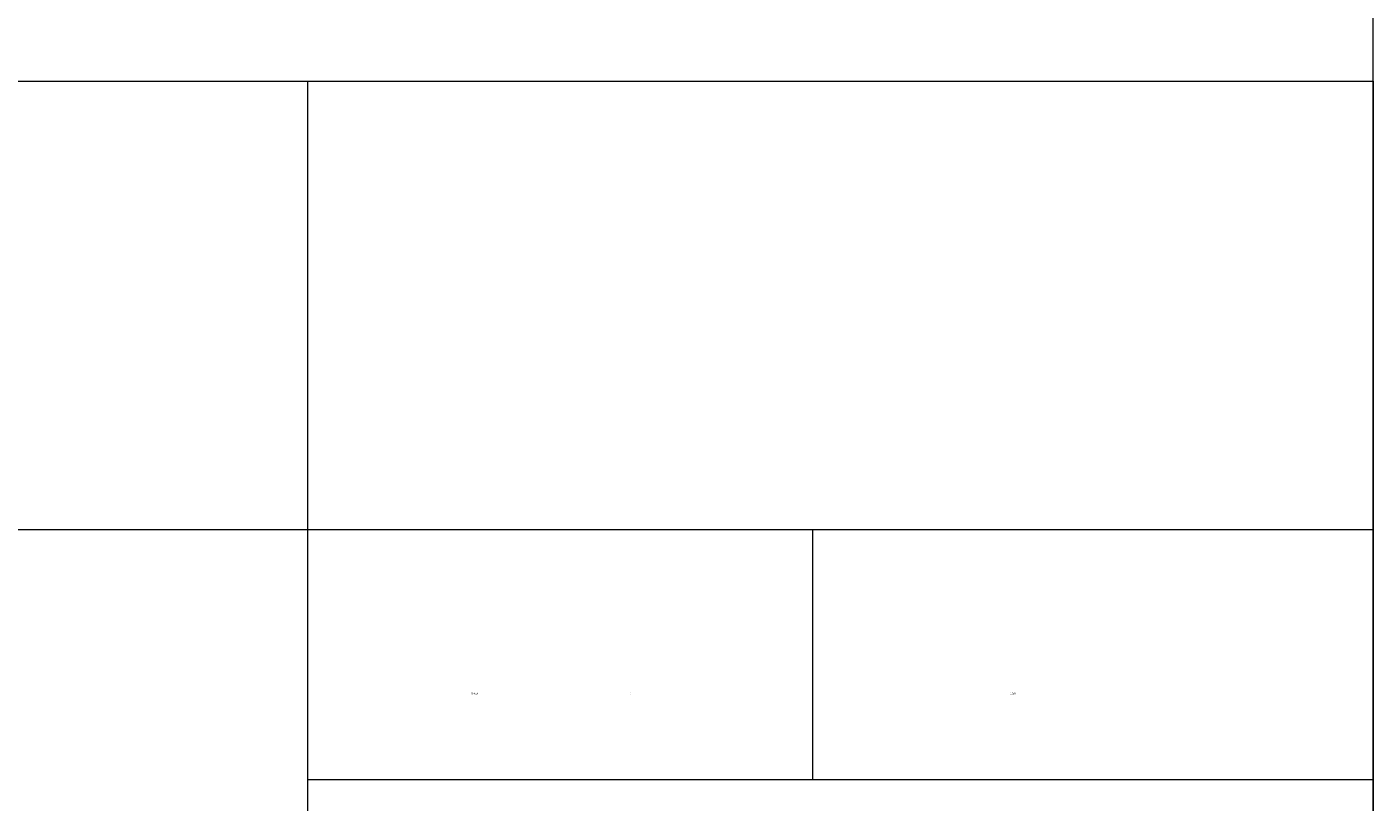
# Model space of a CAD drawing. Header units: millimetres. Extents: x 116 to 15750, y -6945 to 9999.
# Tile 67 of 150: x 7753 to 8114, y -3061 to -2853. Entities that reach past the tile are written whole.
import ezdxf

# ---------------------------------------------------------------- set-up
doc = ezdxf.new("R2010")
doc.units = ezdxf.units.MM
doc.layers.get('0').update_dxf_attribs({"color": 252})
doc.styles.get("Standard").update_dxf_attribs({"font": 'simplex.shx'})

msp = doc.modelspace()

# ---------------------------------------------------------------- linework, layer by layer
at = {"color": 7, "lineweight": 0}
msp.add_lwpolyline([(4080.97, -3682.38), (8114.39, -3682.38), (8114.39, -751.74), (4080.97, -751.74)], close=True, dxfattribs=at)
for points in [[(7093.24, -2867.52), (8114.39, -2867.52)], [(7827.97, -2867.52), (7827.97, -3157.6)], [(8114.39, -2867.52), (8114.39, -3345.29)], [(7093.24, -2987.98), (8114.39, -2987.98)], [(7963.7, -2987.98), (7963.7, -3055.21)], [(7827.97, -3055.21), (8114.39, -3055.21)]]:
    msp.add_lwpolyline(points, dxfattribs=at)

# ---------------------------------------------------------------- texts
at = {"color": 7, "attachment_point": 1}
for s, insert, char_height in [('{\\fT3romans.shxHorz3_397338N0|b0|i0|c0;SKALA}', (7871.96, -3031.87), 0.4225), ('{\\fT3romans.shxHorz2_548067N0|b0|i0|c0;:}', (7914.77, -3031.73), 0.5633), ('{\\fT3romans.shxHorz2_548003N0|b0|i0|c0;1:50}', (8016.84, -3031.73), 0.5633)]:
    msp.add_mtext(s, dxfattribs=dict(at, insert=insert, char_height=char_height))

doc.saveas('drawing.dxf')
